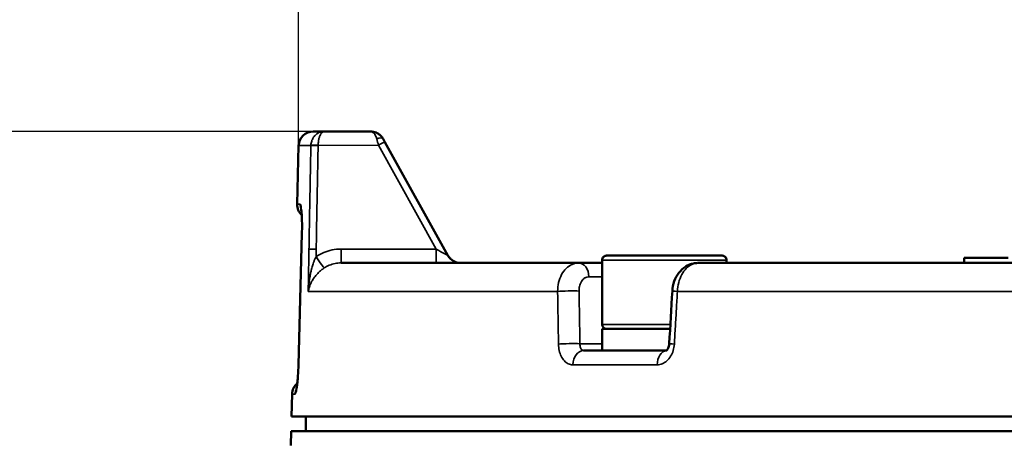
# Model space of a CAD drawing. Header units: millimetres. Extents: x 40 to 2195, y 40 to 1687.
# Tile 157 of 185: x 1449 to 1517, y 918 to 947. Entities that reach past the tile are written whole.
import ezdxf

# ---------------------------------------------------------------- set-up
doc = ezdxf.new("R2010")
doc.units = ezdxf.units.MM
doc.header["$LTSCALE"] = 8
for name, color, linetype, lineweight in [('Dimension (ISO)', 7, 'Continuous', 25), ('Visible (ISO)', 7, 'Continuous', 50), ('Visible Narrow (ISO)', 7, 'Continuous', 35)]:
    doc.layers.add(name, color=color, linetype=linetype, lineweight=lineweight)
doc.styles.add('Note Text (ANSI)', font='tahoma.ttf')
doc.dimstyles.new('Default (ISO)', dxfattribs={"dimscale": 8, "dimtxt": 1, "dimasz": 2.5, "dimexe": 3.175, "dimexo": 0, "dimgap": 0.762, "dimtad": 1, "dimrnd": 1e-08, "dimzin": 0, "dimdsep": 46, "dimtxsty": 'Note Text (ANSI)', "dimcen": 0.09, "dimdle": 10, "dimclrd": 1, "dimclre": 1, "dimclrt": 1, "dimazin": 0, "dimtfac": 3.5052, "dimtmove": 0, "dimatfit": 3, "dimfxl": 1, "dimtolj": 1, "dimtzin": 0, "dimlwd": -1, "dimlwe": -1, "dimarcsym": 0})

# ---------------------------------------------------------------- blocks, each defined once
blk = doc.blocks.new('*D13')
at = {"layer": 'Defpoints', "color": 0, "transparency": 16777216}
for p in [(1407.475, 939.218), (1470.181, 939.218), (1525.389, 700.718)]:
    blk.add_point(p, dxfattribs=at)
at = {"layer": 'Dimension (ISO)', "color": 1, "transparency": 16777216}
for p, q in [((1470.181, 939.218), (1382.075, 939.218)), ((1407.475, 720.718), (1407.475, 919.218)), ((1525.389, 700.718), (1382.075, 700.718))]:
    blk.add_line(p, q, dxfattribs=at)
for points in [[(1404.141, 919.218), (1410.808, 919.218), (1407.475, 939.218)], [(1404.141, 720.718), (1410.808, 720.718), (1407.475, 700.718)]]:
    blk.add_solid(points, dxfattribs=at)
at = {"layer": 'Dimension (ISO)', "color": 1, "transparency": 16777216, "insert": (1390.913, 767.409), "char_height": 8, "attachment_point": 1, "rotation": 90, "style": 'Note Text (ANSI)'}
blk.add_mtext('\\A1;238.50 mm [9.390 in]', dxfattribs=at)
blk = doc.blocks.new('*D15')
at = {"layer": 'Defpoints', "color": 0, "transparency": 16777216}
for p in [(1617.884, 1121.852), (1468.421, 938.244), (1617.884, 919.718)]:
    blk.add_point(p, dxfattribs=at)
at = {"layer": 'Dimension (ISO)', "color": 1, "transparency": 16777216}
for p, q in [((1468.421, 938.244), (1468.421, 1147.252)), ((1617.884, 919.718), (1617.884, 1147.252)), ((1488.421, 1121.852), (1597.884, 1121.852))]:
    blk.add_line(p, q, dxfattribs=at)
for points in [[(1488.421, 1125.186), (1488.421, 1118.519), (1468.421, 1121.852)], [(1597.884, 1125.186), (1597.884, 1118.519), (1617.884, 1121.852)]]:
    blk.add_solid(points, dxfattribs=at)
at = {"layer": 'Dimension (ISO)', "color": 1, "transparency": 16777216, "insert": (1490.908, 1138.415), "char_height": 8, "attachment_point": 1, "style": 'Note Text (ANSI)'}
blk.add_mtext('\\A1;149.46 mm [5.884 in]', dxfattribs=at)

msp = doc.modelspace()

# ---------------------------------------------------------------- linework, layer by layer
at = {"layer": 'Visible (ISO)'}
for p, q in [((1470.179, 939.218), (1469.421, 939.218)), ((1470.179, 939.218), (1470.181, 939.218)), ((1470.181, 939.218), (1473.321, 939.218)), ((1470.182, 939.218), (1470.181, 939.218)), ((1470.181, 939.218), (1470.181, 939.218)), ((1470.181, 939.218), (1470.181, 939.218)), ((1474.195, 938.703), (1474.316, 938.487)), ((1468.421, 938.244), (1468.316, 934.244)), ((1478.624, 930.732), (1474.316, 938.487)), ((1468.647, 932.244), (1468.41, 923.244)), ((1497.362, 930.718), (1489.462, 930.718)), ((1513.91, 930.568), (1516.91, 930.568)), ((1513.91, 930.218), (1513.91, 930.568)), ((1487.554, 930.218), (1471.316, 930.218)), ((1483.246, 930.218), (1483.247, 930.218)), ((1487.553, 930.218), (1487.554, 930.218)), ((1489.162, 930.218), (1487.554, 930.218)), ((1489.162, 930.418), (1489.162, 926.018)), ((1530.303, 930.218), (1495.704, 930.218)), ((1497.662, 930.418), (1497.662, 930.218)), ((1486.299, 929.219), (1486.299, 929.219)), ((1489.162, 925.718), (1493.807, 925.718)), ((1489.162, 925.718), (1489.162, 924.218)), ((1489.426, 924.218), (1487.898, 924.218)), ((1489.426, 924.218), (1491.939, 924.218)), ((1493.556, 924.218), (1491.939, 924.218)), ((1467.976, 921.244), (1467.936, 919.718)), ((1530, 919.718), (1467.936, 919.718)), ((1468.91, 919.718), (1468.91, 918.718)), ((1467.91, 918.718), (1467.884, 917.718)), ((1529.962, 918.718), (1467.91, 918.718))]:
    msp.add_line(p, q, dxfattribs=at)
for centre, radius, start, end in [((1469.421, 938.218), 1, 90, 178.5), ((1469.316, 934.218), 1, 178.5, 226.94272), ((1479.498, 931.218), 1, 209.05461, 270.00002), ((1489.462, 930.418), 0.3, 89.99998, 180), ((1497.362, 930.418), 0.3, 0, 90.00002), ((1489.462, 926.018), 0.3, 180, 270), ((1468.976, 921.218), 1, 130.29554, 178.5)]:
    msp.add_arc(centre, radius, start, end, dxfattribs=at)
for centre, major_axis, ratio, start_param, end_param in [((1487.554, 929.218), (0, 1), 0.707107, 6.282688, 6.283189), ((1494.956, 928.244), (-0.998, 0.058), 0.01558, 6.283134, 6.283231), ((1494.746, 924.639), (-0.998, 0.058), 0.015681, 6.283182, 6.283201)]:
    msp.add_ellipse(centre, major_axis=major_axis, ratio=ratio, start_param=start_param, end_param=end_param, dxfattribs=at)
for points in [[(1470.181, 939.218), (1470.181, 939.218), (1470.181, 939.218), (1470.182, 939.218)], [(1473.536, 939.194), (1473.467, 939.209), (1473.394, 939.217), (1473.321, 939.218)], [(1473.536, 939.194), (1473.655, 939.168), (1473.771, 939.12), (1473.874, 939.051)], [(1473.972, 938.977), (1473.941, 939.003), (1473.908, 939.028), (1473.874, 939.051)], [(1473.972, 938.977), (1474.026, 938.931), (1474.077, 938.877), (1474.121, 938.819)], [(1474.195, 938.703), (1474.173, 938.743), (1474.148, 938.782), (1474.121, 938.819)], [(1474.621, 937.937), (1474.626, 937.929), (1474.632, 937.918), (1474.639, 937.905)], [(1474.622, 937.935), (1474.626, 937.928), (1474.632, 937.918), (1474.639, 937.905)], [(1480.807, 930.218), (1480.94, 930.218), (1481.072, 930.218), (1481.204, 930.218)], [(1483.142, 930.218), (1483.183, 930.218), (1483.218, 930.218), (1483.246, 930.218)], [(1487.554, 930.218), (1487.553, 930.218), (1487.553, 930.218), (1487.553, 930.218)], [(1495.704, 930.218), (1495.704, 930.218), (1495.704, 930.218), (1495.704, 930.218)], [(1493.747, 924.697), (1493.818, 925.899), (1493.888, 927.101), (1493.958, 928.302)]]:
    msp.add_open_spline(points, degree=3, dxfattribs=at)
for points, knots in [([(1474.593, 937.986), (1474.593, 937.986), (1474.593, 937.986), (1474.593, 937.986), (1474.593, 937.986), (1474.593, 937.985), (1474.594, 937.984), (1474.598, 937.977), (1474.602, 937.971), (1474.607, 937.962), (1474.609, 937.959), (1474.611, 937.955), (1474.612, 937.954), (1474.613, 937.952), (1474.613, 937.951), (1474.615, 937.948), (1474.615, 937.947), (1474.616, 937.946), (1474.617, 937.945), (1474.617, 937.944)], [0, 0, 0, 0, 0.000016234, 0.000016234, 0.000081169, 0.000081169, 0.000385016, 0.000385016, 0.00247056, 0.00247056, 0.003532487, 0.003532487, 0.004060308, 0.004060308, 0.004584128, 0.004584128, 0.006659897, 0.006659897, 0.009054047, 0.009054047, 0.009054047, 0.009054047]), ([(1474.639, 937.904), (1474.653, 937.881), (1474.671, 937.847), (1474.704, 937.787), (1474.716, 937.766), (1474.728, 937.744)], [0.01541081, 0.01541081, 0.01541081, 0.01541081, 0.04297643, 0.04297643, 0.05612694, 0.05612694, 0.05612694, 0.05612694]), ([(1468.647, 932.244), (1468.652, 932.437), (1468.654, 932.633), (1468.652, 932.995), (1468.648, 933.168), (1468.635, 933.467), (1468.627, 933.6), (1468.613, 933.748), (1468.609, 933.788), (1468.601, 933.848), (1468.598, 933.87), (1468.594, 933.891), (1468.593, 933.896), (1468.593, 933.896)], [0, 0, 0, 0, 0.057949, 0.057949, 0.1147981, 0.1147981, 0.1708425, 0.1708425, 0.1964329, 0.1964329, 0.2181529, 0.2181529, 0.2322975, 0.2322975, 0.2322975, 0.2322975]), ([(1468.647, 932.244), (1468.652, 932.437), (1468.654, 932.633), (1468.652, 932.996), (1468.648, 933.168), (1468.639, 933.378), (1468.636, 933.434), (1468.633, 933.487)], [0, 0, 0, 0, 0.057957, 0.057957, 0.1148114, 0.1148114, 0.1370034, 0.1370034, 0.1370034, 0.1370034]), ([(1478.624, 930.732), (1478.676, 930.638), (1478.745, 930.551), (1478.903, 930.407), (1478.994, 930.347), (1479.188, 930.261), (1479.294, 930.233), (1479.426, 930.22), (1479.452, 930.218), (1479.482, 930.218), (1479.486, 930.218), (1479.49, 930.218), (1479.49, 930.218), (1479.492, 930.218), (1479.492, 930.218), (1479.493, 930.218), (1479.494, 930.218), (1479.495, 930.218), (1479.495, 930.218), (1479.497, 930.218), (1479.497, 930.218), (1479.497, 930.218), (1479.497, 930.218), (1479.497, 930.218)], [0, 0, 0, 0, 0.0323635, 0.0323635, 0.0642092, 0.0642092, 0.0960734, 0.0960734, 0.1039431, 0.1039431, 0.1050609, 0.1050609, 0.105261, 0.105261, 0.105462, 0.105462, 0.1056637, 0.1056637, 0.1060711, 0.1060711, 0.1076874, 0.1076874, 0.10878, 0.10878, 0.10878, 0.10878]), ([(1493.958, 928.302), (1493.971, 928.529), (1494.017, 928.757), (1494.168, 929.174), (1494.272, 929.37), (1494.532, 929.709), (1494.691, 929.858), (1495.034, 930.076), (1495.222, 930.152), (1495.504, 930.207), (1495.595, 930.216), (1495.687, 930.217)], [0, 0, 0, 0, 0.0680821, 0.0680821, 0.1346086, 0.1346086, 0.2008979, 0.2008979, 0.2628706, 0.2628706, 0.2917632, 0.2917632, 0.2917632, 0.2917632]), ([(1493.544, 924.209), (1493.544, 924.209), (1493.547, 924.211), (1493.561, 924.222), (1493.571, 924.23), (1493.601, 924.263), (1493.624, 924.292), (1493.665, 924.365), (1493.684, 924.406), (1493.715, 924.495), (1493.727, 924.543), (1493.741, 924.627), (1493.745, 924.662), (1493.747, 924.697)], [0.03575831, 0.03575831, 0.03575831, 0.03575831, 0.05013764, 0.05013764, 0.06389502, 0.06389502, 0.0836996, 0.0836996, 0.10013727, 0.10013727, 0.11585958, 0.11585958, 0.12638068, 0.12638068, 0.12638068, 0.12638068]), ([(1468.269, 921.586), (1468.269, 921.586), (1468.27, 921.589), (1468.273, 921.603), (1468.277, 921.622), (1468.288, 921.683), (1468.297, 921.732), (1468.316, 921.87), (1468.328, 921.968), (1468.352, 922.206), (1468.365, 922.355), (1468.387, 922.683), (1468.397, 922.867), (1468.406, 923.116), (1468.408, 923.18), (1468.41, 923.244)], [0.1478669, 0.1478669, 0.1478669, 0.1478669, 0.1577598, 0.1577598, 0.1795187, 0.1795187, 0.2113046, 0.2113046, 0.2546623, 0.2546623, 0.3065484, 0.3065484, 0.3624782, 0.3624782, 0.3817108, 0.3817108, 0.3817108, 0.3817108]), ([(1468.329, 921.98), (1468.332, 922.011), (1468.336, 922.043), (1468.352, 922.206), (1468.365, 922.355), (1468.387, 922.683), (1468.397, 922.867), (1468.406, 923.116), (1468.408, 923.18), (1468.41, 923.244)], [0.24148, 0.24148, 0.24148, 0.24148, 0.2546762, 0.2546762, 0.3065756, 0.3065756, 0.3625089, 0.3625089, 0.3817105, 0.3817105, 0.3817105, 0.3817105])]:
    msp.add_open_spline(points, degree=3, knots=knots, dxfattribs=at)
at = {"layer": 'Visible Narrow (ISO)'}
for p, q in [((1469.257, 938.244), (1468.421, 938.244)), ((1469.751, 938.266), (1473.879, 938.27)), ((1477.826, 931.165), (1473.879, 938.27)), ((1468.316, 934.244), (1468.525, 934.244)), ((1468.415, 923.244), (1468.652, 932.244)), ((1468.652, 932.244), (1468.647, 932.244)), ((1469.61, 930.648), (1469.62, 931.159)), ((1477.826, 931.165), (1471.316, 931.165)), ((1471.316, 931.165), (1471.316, 930.218)), ((1477.826, 931.165), (1477.826, 930.218)), ((1487.91, 930.082), (1487.91, 930.082)), ((1497.662, 930.418), (1489.162, 930.418)), ((1489.162, 929.27), (1488.26, 929.27)), ((1469.074, 928.27), (1486.118, 928.27)), ((1530.261, 928.27), (1494.306, 928.27)), ((1493.824, 926.018), (1489.162, 926.018)), ((1468.467, 925.218), (1468.467, 925.218)), ((1487.64, 924.691), (1489.162, 924.691)), ((1468.415, 923.244), (1468.41, 923.244)), ((1492.924, 923.244), (1487.154, 923.244)), ((1468.183, 921.244), (1467.976, 921.244))]:
    msp.add_line(p, q, dxfattribs=at)
for centre, major_axis, ratio, start_param, end_param in [((1473.758, 938.46), (0.437, 0.243), 0.436855, 6.283182, 7.615889), ((1473.894, 938.214), (0.28, -1.006), 0.000121, 4.204252, 4.65649), ((1469.751, 938.244), (-0.499, 0.023), 0.052283, 4.714882, 6.133272), ((1469.751, 938.231), (-0.5, 0.009), 0.052327, 4.713187, 6.133108), ((1473.879, 938.244), (0.437, 0.243), 0.045765, 0, 1.545377), ((1469.522, 934.218), (0, 1), 0.997203, 1.544616, 1.973181), ((1469.62, 931.133), (-0.5, 0.009), 0.052327, 4.713348, 6.128408), ((1469.611, 930.701), (0.558, -0.83), 0.029242, 4.755837, 6.185379), ((1477.782, 931.218), (-0.842, 0.487), 0.02419, 1.636533, 3.181997), ((1487.554, 929.218), (0, 1), 0.707107, 4.764791, 6.282688), ((1486.878, 928.244), (-1, -0.016), 0.058402, 3.927328, 5.57415), ((1649.111, -968.917), (132.246, -2863.698), 0.034432, 3.986642, 3.988322), ((1494.956, 928.244), (-0.998, 0.058), 0.01558, 0.000045, 0.862668), ((1486.934, 924.639), (-1, -0.016), 0.0583, 3.927318, 5.571498), ((1494.746, 924.639), (-0.998, 0.058), 0.015681, 0.000019, 0.860011), ((1487.898, 923.218), (0, 1), 0.744584, 6.283185, 7.827802), ((1493.591, 923.218), (0, 1), 0.667528, 0.056533, 1.544617), ((1469.18, 921.218), (0, -1), 0.997229, 4.260898, 4.686214)]:
    msp.add_ellipse(centre, major_axis=major_axis, ratio=ratio, start_param=start_param, end_param=end_param, dxfattribs=at)
for points, knots in [([(1470.179, 939.218), (1470.131, 939.217), (1470.086, 939.213), (1470.043, 939.206), (1469.999, 939.199), (1469.957, 939.189), (1469.918, 939.176), (1469.879, 939.164), (1469.843, 939.149), (1469.808, 939.133), (1469.774, 939.117), (1469.742, 939.099), (1469.712, 939.08), (1469.682, 939.061), (1469.654, 939.04), (1469.627, 939.018), (1469.6, 938.996), (1469.574, 938.973), (1469.549, 938.948), (1469.524, 938.923), (1469.501, 938.896), (1469.478, 938.868), (1469.456, 938.839), (1469.435, 938.809), (1469.415, 938.777), (1469.394, 938.745), (1469.376, 938.711), (1469.358, 938.675), (1469.341, 938.638), (1469.325, 938.6), (1469.311, 938.558), (1469.298, 938.517), (1469.285, 938.472), (1469.276, 938.424), (1469.267, 938.376), (1469.26, 938.324), (1469.257, 938.27)], [0.0014029, 0.0014029, 0.0014029, 0.0014029, 0.0833333, 0.0833333, 0.0833333, 0.1666667, 0.1666667, 0.1666667, 0.25, 0.25, 0.25, 0.3333333, 0.3333333, 0.3333333, 0.4166667, 0.4166667, 0.4166667, 0.5, 0.5, 0.5, 0.5833333, 0.5833333, 0.5833333, 0.6666667, 0.6666667, 0.6666667, 0.75, 0.75, 0.75, 0.8333333, 0.8333333, 0.8333333, 0.9166667, 0.9166667, 0.9166667, 1, 1, 1, 1]), ([(1469.751, 938.263), (1469.752, 938.32), (1469.755, 938.375), (1469.76, 938.424), (1469.764, 938.473), (1469.77, 938.517), (1469.776, 938.558), (1469.783, 938.6), (1469.79, 938.638), (1469.798, 938.675), (1469.806, 938.711), (1469.815, 938.745), (1469.824, 938.777), (1469.834, 938.809), (1469.844, 938.839), (1469.854, 938.868), (1469.864, 938.896), (1469.875, 938.923), (1469.887, 938.948), (1469.898, 938.973), (1469.911, 938.996), (1469.923, 939.018), (1469.936, 939.04), (1469.949, 939.061), (1469.963, 939.08), (1469.977, 939.099), (1469.992, 939.117), (1470.008, 939.133), (1470.024, 939.149), (1470.041, 939.164), (1470.059, 939.176), (1470.077, 939.189), (1470.097, 939.199), (1470.117, 939.206), (1470.137, 939.214), (1470.158, 939.218), (1470.181, 939.218)], [0, 0, 0, 0, 0.0833333, 0.0833333, 0.0833333, 0.1666667, 0.1666667, 0.1666667, 0.25, 0.25, 0.25, 0.3333333, 0.3333333, 0.3333333, 0.4166667, 0.4166667, 0.4166667, 0.5, 0.5, 0.5, 0.5833333, 0.5833333, 0.5833333, 0.6666667, 0.6666667, 0.6666667, 0.75, 0.75, 0.75, 0.8333333, 0.8333333, 0.8333333, 0.9166667, 0.9166667, 0.9166667, 0.9998041, 0.9998041, 0.9998041, 0.9998041]), ([(1473.321, 939.218), (1473.385, 939.217), (1473.505, 939.171), (1473.66, 938.981), (1473.731, 938.801), (1473.758, 938.703)], [0, 0, 0, 0, 0.3333333, 0.6666667, 0.9999988, 0.9999988, 0.9999988, 0.9999988]), ([(1469.126, 931.146), (1469.131, 931.407), (1469.136, 931.667), (1469.14, 931.929), (1469.15, 932.443), (1469.159, 932.958), (1469.169, 933.474), (1469.182, 934.226), (1469.196, 934.98), (1469.21, 935.746), (1469.211, 935.772), (1469.211, 935.798), (1469.212, 935.824), (1469.226, 936.618), (1469.241, 937.426), (1469.257, 938.244)], [0, 0, 0, 0, 0.1123865, 0.1123865, 0.1123865, 0.3333333, 0.3333333, 0.3333333, 0.6557076, 0.6557076, 0.6557076, 0.6666667, 0.6666667, 0.6666667, 1, 1, 1, 1]), ([(1469.257, 938.27), (1469.257, 938.266), (1469.257, 938.261), (1469.257, 938.257), (1469.257, 938.253), (1469.257, 938.248), (1469.257, 938.244)], [0, 0, 0, 0, 0.5, 0.5, 0.5, 1, 1, 1, 1]), ([(1469.62, 931.159), (1469.634, 931.932), (1469.648, 932.71), (1469.663, 933.489), (1469.677, 934.268), (1469.691, 935.048), (1469.706, 935.842), (1469.721, 936.635), (1469.736, 937.443), (1469.751, 938.263)], [0, 0, 0, 0, 0.3333333, 0.3333333, 0.3333333, 0.6666667, 0.6666667, 0.6666667, 0.9998232, 0.9998232, 0.9998232, 0.9998232]), ([(1469.074, 928.27), (1469.082, 928.758), (1469.091, 929.241), (1469.1, 929.721), (1469.109, 930.2), (1469.117, 930.675), (1469.126, 931.146)], [0, 0, 0, 0, 0.5, 0.5, 0.5, 1, 1, 1, 1]), ([(1469.61, 930.648), (1469.602, 930.632), (1469.594, 930.616), (1469.586, 930.599), (1469.561, 930.546), (1469.536, 930.489), (1469.511, 930.429), (1469.499, 930.399), (1469.487, 930.369), (1469.475, 930.337), (1469.455, 930.284), (1469.434, 930.227), (1469.415, 930.169), (1469.399, 930.123), (1469.384, 930.075), (1469.369, 930.025), (1469.353, 929.975), (1469.338, 929.923), (1469.324, 929.87), (1469.306, 929.804), (1469.288, 929.735), (1469.271, 929.664), (1469.261, 929.621), (1469.251, 929.577), (1469.241, 929.532), (1469.222, 929.443), (1469.204, 929.35), (1469.187, 929.253), (1469.181, 929.22), (1469.175, 929.187), (1469.17, 929.154), (1469.151, 929.038), (1469.134, 928.917), (1469.119, 928.79), (1469.116, 928.771), (1469.114, 928.753), (1469.112, 928.734), (1469.096, 928.587), (1469.083, 928.432), (1469.074, 928.27)], [0.0000031, 0.0000031, 0.0000031, 0.0000031, 0.0348896, 0.0348896, 0.0348896, 0.1428571, 0.1428571, 0.1428571, 0.1957677, 0.1957677, 0.1957677, 0.2857143, 0.2857143, 0.2857143, 0.3566073, 0.3566073, 0.3566073, 0.4285714, 0.4285714, 0.4285714, 0.5174483, 0.5174483, 0.5174483, 0.5714286, 0.5714286, 0.5714286, 0.678264, 0.678264, 0.678264, 0.7142857, 0.7142857, 0.7142857, 0.8391292, 0.8391292, 0.8391292, 0.8571429, 0.8571429, 0.8571429, 1, 1, 1, 1]), ([(1470.163, 929.873), (1470.097, 929.829), (1469.966, 929.733), (1469.771, 929.56), (1469.587, 929.359), (1469.419, 929.132), (1469.271, 928.876), (1469.15, 928.592), (1469.093, 928.381), (1469.074, 928.27)], [0.0000033, 0.0000033, 0.0000033, 0.0000033, 0.1428571, 0.2857143, 0.4285714, 0.5714286, 0.7142857, 0.8571429, 1, 1, 1, 1]), ([(1471.316, 930.218), (1471.178, 930.218), (1470.904, 930.191), (1470.512, 930.073), (1470.274, 929.947), (1470.163, 929.873)], [0.0000001, 0.0000001, 0.0000001, 0.0000001, 0.3333333, 0.6666667, 1, 1, 1, 1]), ([(1487.553, 930.218), (1487.402, 930.218), (1487.1, 930.153), (1486.694, 929.874), (1486.373, 929.437), (1486.167, 928.886), (1486.119, 928.476), (1486.118, 928.27)], [0.0003547, 0.0003547, 0.0003547, 0.0003547, 0.2, 0.4, 0.6, 0.8, 1, 1, 1, 1]), ([(1494.306, 928.27), (1494.314, 928.476), (1494.373, 928.886), (1494.584, 929.437), (1494.898, 929.874), (1495.283, 930.153), (1495.564, 930.218), (1495.704, 930.218)], [0, 0, 0, 0, 0.2, 0.4, 0.6, 0.8, 0.9997043, 0.9997043, 0.9997043, 0.9997043]), ([(1488.26, 929.27), (1488.242, 929.27), (1488.224, 929.269), (1488.206, 929.267), (1488.15, 929.261), (1488.097, 929.246), (1488.046, 929.223), (1488.026, 929.214), (1488.007, 929.203), (1487.987, 929.192), (1487.941, 929.163), (1487.896, 929.127), (1487.855, 929.085), (1487.836, 929.065), (1487.818, 929.044), (1487.8, 929.021), (1487.765, 928.976), (1487.733, 928.925), (1487.706, 928.869), (1487.691, 928.839), (1487.677, 928.807), (1487.664, 928.774), (1487.643, 928.717), (1487.625, 928.658), (1487.612, 928.597), (1487.604, 928.557), (1487.597, 928.516), (1487.592, 928.474), (1487.586, 928.416), (1487.583, 928.357), (1487.584, 928.296)], [0.0000005, 0.0000005, 0.0000005, 0.0000005, 0.0483572, 0.0483572, 0.0483572, 0.2, 0.2, 0.2, 0.2580787, 0.2580787, 0.2580787, 0.4, 0.4, 0.4, 0.466005, 0.466005, 0.466005, 0.6, 0.6, 0.6, 0.6739903, 0.6739903, 0.6739903, 0.8, 0.8, 0.8, 0.8837716, 0.8837716, 0.8837716, 1, 1, 1, 1]), ([(1486.118, 928.27), (1486.125, 927.869), (1486.131, 927.469), (1486.138, 927.068), (1486.144, 926.668), (1486.151, 926.267), (1486.157, 925.867), (1486.164, 925.466), (1486.17, 925.066), (1486.177, 924.665)], [0, 0, 0, 0, 0.3333333, 0.3333333, 0.3333333, 0.6666667, 0.6666667, 0.6666667, 1, 1, 1, 1]), ([(1494.094, 924.665), (1494.117, 925.066), (1494.141, 925.466), (1494.164, 925.867), (1494.188, 926.267), (1494.212, 926.668), (1494.235, 927.068), (1494.259, 927.469), (1494.283, 927.869), (1494.306, 928.27)], [0, 0, 0, 0, 0.333333, 0.333333, 0.333333, 0.666667, 0.666667, 0.666667, 1, 1, 1, 1]), ([(1486.177, 924.665), (1486.179, 924.511), (1486.197, 924.364), (1486.229, 924.224), (1486.261, 924.084), (1486.307, 923.95), (1486.366, 923.829), (1486.426, 923.709), (1486.497, 923.603), (1486.579, 923.516), (1486.662, 923.428), (1486.754, 923.36), (1486.85, 923.314), (1486.947, 923.267), (1487.047, 923.244), (1487.154, 923.244)], [0, 0, 0, 0, 0.2, 0.2, 0.2, 0.4, 0.4, 0.4, 0.6, 0.6, 0.6, 0.8, 0.8, 0.8, 1, 1, 1, 1]), ([(1492.924, 923.244), (1493.043, 923.244), (1493.157, 923.268), (1493.268, 923.314), (1493.379, 923.36), (1493.486, 923.428), (1493.583, 923.515), (1493.68, 923.602), (1493.767, 923.709), (1493.84, 923.829), (1493.913, 923.949), (1493.973, 924.084), (1494.016, 924.224), (1494.058, 924.365), (1494.085, 924.511), (1494.094, 924.665)], [0.0000001, 0.0000001, 0.0000001, 0.0000001, 0.2, 0.2, 0.2, 0.4, 0.4, 0.4, 0.6, 0.6, 0.6, 0.8, 0.8, 0.8, 1, 1, 1, 1]), ([(1468.183, 921.244), (1468.2, 921.244), (1468.235, 921.312), (1468.293, 921.605), (1468.348, 922.058), (1468.392, 922.623), (1468.409, 923.03), (1468.415, 923.244)], [0, 0, 0, 0, 0.2, 0.4, 0.6, 0.8, 1, 1, 1, 1])]:
    msp.add_open_spline(points, degree=3, knots=knots, dxfattribs=at)
for points in [[(1468.652, 932.244), (1468.658, 932.458), (1468.662, 932.863), (1468.648, 933.43), (1468.616, 933.882), (1468.573, 934.175), (1468.542, 934.244), (1468.525, 934.244)], [(1471.316, 931.165), (1471.109, 931.165), (1470.707, 931.125), (1470.124, 930.947), (1469.776, 930.76), (1469.61, 930.648)], [(1487.64, 924.691), (1487.639, 924.641), (1487.645, 924.542), (1487.678, 924.408), (1487.734, 924.302), (1487.81, 924.233), (1487.868, 924.218), (1487.898, 924.218)]]:
    msp.add_open_spline(points, degree=3, dxfattribs=at)

# ---------------------------------------------------------------- dimensions: what is measured, and where the dimension line sits
at = {"layer": 'Dimension (ISO)', "color": 1, "true_color": 0xff0000}
for base, p1, p2, angle, text, picture, middle in [((1617.884, 1121.852), (1468.421, 938.244), (1617.884, 919.718), 180, '<> mm [5.884 in]', '*D15', (1543.152, 1121.852)), ((1407.475, 939.218), (1525.389, 700.718), (1470.181, 939.218), 270, '<> mm [9.390 in]', '*D13', (1407.475, 819.968))]:
    dim = msp.add_linear_dim(base=base, p1=p1, p2=p2, angle=angle, text=text, dimstyle='Default (ISO)', override={"dimgap": 0.762, "dimdec": 2, "dimpost": '', "dimtol": 0, "dimlim": 0, "dimtp": 0, "dimtm": 0, "dimtdec": 2, "dimtofl": 0, "dimatfit": 1}, dxfattribs=at)
    dim.commit()
    dim.dimension.update_dxf_attribs({"geometry": picture, "text_midpoint": middle, "dimtype": 160})

doc.saveas('drawing.dxf')
